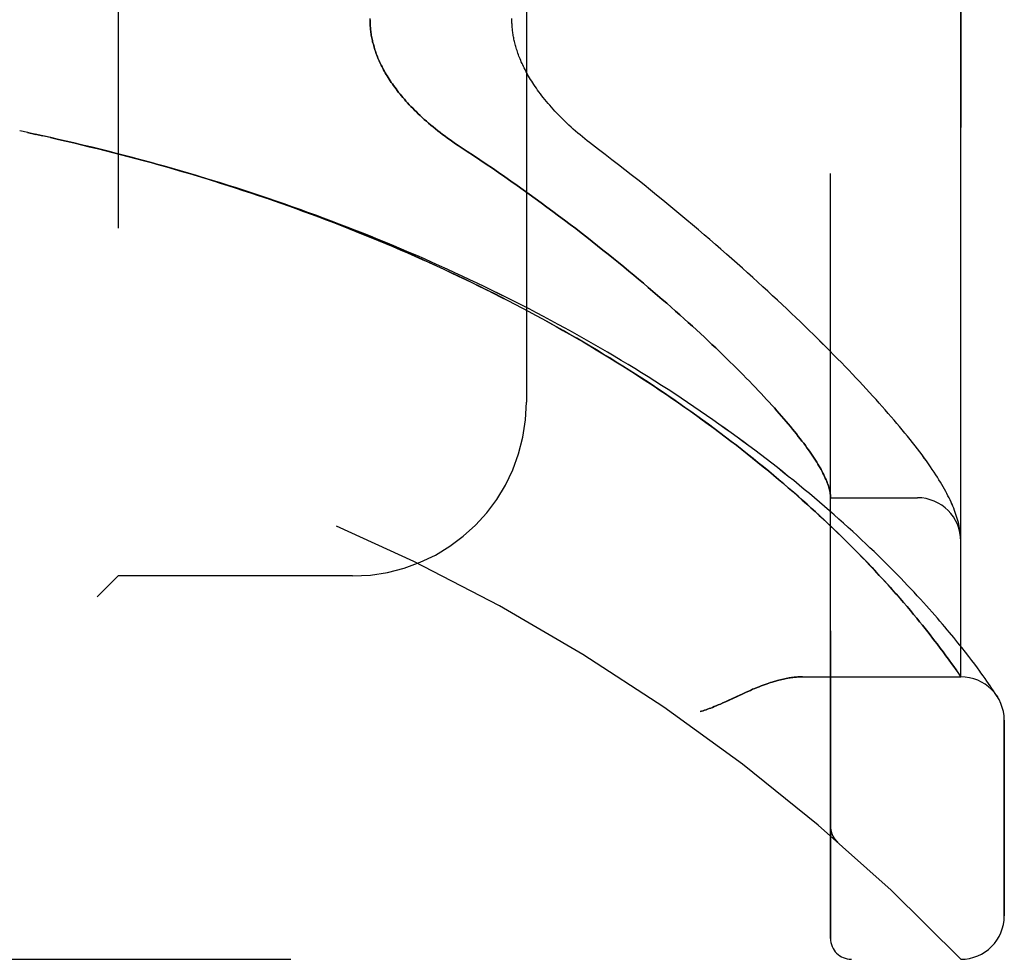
# Model space of a CAD drawing. Header units: inches. Extents: x 0 to 200, y 0 to 129.
# Tile 242 of 256: x 108.09 to 109.51, y 37.71 to 39.06. Entities that reach past the tile are written whole.
import ezdxf

# ---------------------------------------------------------------- set-up
doc = ezdxf.new("R2010")
doc.units = ezdxf.units.IN
doc.header["$LTSCALE"] = 11
doc.header["$MEASUREMENT"] = 0
doc.linetypes.add('HIDDEN', pattern=[0.2, 0.1, -0.1])
doc.layers.add('LEFTHAND_DOOR_ASSEMBLY', color=7, linetype='CONTINUOUS')
doc.layers.add('RIGHTHAND_DOOR_ASSEMBLY', color=7, linetype='CONTINUOUS')

msp = doc.modelspace()

# ---------------------------------------------------------------- linework, layer by layer
at = {"layer": 'LEFTHAND_DOOR_ASSEMBLY', "color": 8, "linetype": 'HIDDEN'}
for p, q in [((109.2554, 37.7396), (109.2554, 40.3821)), ((109.4429, 38.1158), (109.4429, 40.0058)), ((108.2304, 39.8608), (108.2304, 38.2608)), ((108.8179, 39.6108), (108.8179, 38.5108)), ((108.1004, 38.8984), (108.0889, 38.9008)), ((108.112, 38.8959), (108.1001, 38.8984)), ((109.2554, 38.3733), (109.3804, 38.3733)), ((109.4421, 38.3231), (109.442, 38.3242)), ((109.4422, 38.3224), (109.4421, 38.3231)), ((109.4423, 38.3217), (109.4422, 38.3224)), ((109.4425, 38.3197), (109.4424, 38.3204)), ((109.4426, 38.319), (109.4425, 38.3197)), ((109.4426, 38.3183), (109.4426, 38.319)), ((109.4427, 38.3177), (109.4426, 38.3183)), ((109.4427, 38.317), (109.4427, 38.3177)), ((109.3043, 38.2843), (109.2965, 38.2923)), ((109.3117, 38.2765), (109.3043, 38.2843)), ((109.3188, 38.269), (109.3117, 38.2765)), ((108.2304, 38.2608), (108.2004, 38.2308)), ((108.5679, 38.2608), (108.2304, 38.2608)), ((109.3256, 38.2617), (109.3188, 38.269)), ((109.3321, 38.2547), (109.3256, 38.2617)), ((109.3383, 38.2479), (109.3321, 38.2547)), ((109.3442, 38.2412), (109.3383, 38.2479)), ((109.3499, 38.2348), (109.3442, 38.2412)), ((109.3554, 38.2286), (109.3499, 38.2348)), ((109.3606, 38.2226), (109.3554, 38.2286)), ((109.3656, 38.2167), (109.3606, 38.2226)), ((109.3704, 38.2111), (109.3656, 38.2167)), ((109.375, 38.2056), (109.3704, 38.2111)), ((109.3794, 38.2002), (109.375, 38.2056)), ((109.3836, 38.1951), (109.3794, 38.2002)), ((109.3877, 38.1901), (109.3836, 38.1951)), ((109.3916, 38.1852), (109.3877, 38.1901)), ((109.3953, 38.1805), (109.3916, 38.1852)), ((109.3989, 38.176), (109.3953, 38.1805)), ((109.4023, 38.1715), (109.3989, 38.176)), ((109.4329, 38.1721), (109.4266, 38.1797)), ((109.4057, 38.1673), (109.4023, 38.1715)), ((109.4088, 38.1631), (109.4057, 38.1673)), ((109.4133, 38.1572), (109.4088, 38.1631)), ((109.4388, 38.1648), (109.4329, 38.1721)), ((109.4443, 38.1579), (109.4388, 38.1648)), ((109.4175, 38.1515), (109.4133, 38.1572)), ((109.4215, 38.1462), (109.4175, 38.1515)), ((109.4494, 38.1514), (109.4443, 38.1579)), ((109.4542, 38.1452), (109.4494, 38.1514)), ((109.4296, 38.135), (109.4263, 38.1396)), ((109.4326, 38.1307), (109.4296, 38.135)), ((109.4587, 38.1394), (109.4542, 38.1452)), ((109.4628, 38.1339), (109.4587, 38.1394)), ((109.4667, 38.1287), (109.4628, 38.1339)), ((109.4361, 38.1258), (109.4326, 38.1307)), ((109.4389, 38.1218), (109.4361, 38.1258)), ((109.4423, 38.1168), (109.4389, 38.1218)), ((109.475, 38.1172), (109.4719, 38.1216)), ((109.2149, 38.1158), (109.4429, 38.1158)), ((109.4778, 38.1132), (109.475, 38.1172)), ((109.4804, 38.1095), (109.4778, 38.1132)), ((109.4828, 38.1061), (109.4804, 38.1095)), ((109.4849, 38.103), (109.4828, 38.1061)), ((109.4877, 38.099), (109.4849, 38.103)), ((109.49, 38.0955), (109.4877, 38.099)), ((109.4924, 38.0919), (109.49, 38.0955)), ((109.4944, 38.0889), (109.4924, 38.0919)), ((109.5054, 37.7721), (109.5054, 38.0533)), ((109.2554, 37.9009), (109.2554, 37.8963)), ((109.2655, 37.8784), (109.2657, 37.8782)), ((107.3792, 37.7096), (109.4429, 37.7096))]:
    msp.add_line(p, q, dxfattribs=at)
for points in [[(108.5929, 39.0608), (108.593, 39.059), (108.593, 39.0571), (108.5931, 39.0553), (108.5931, 39.0535), (108.5933, 39.0516), (108.5934, 39.0498), (108.5936, 39.048), (108.5938, 39.0461), (108.594, 39.0443), (108.5942, 39.0424), (108.5945, 39.0406), (108.5948, 39.0387), (108.5951, 39.0368), (108.5955, 39.0349), (108.5958, 39.033), (108.5963, 39.0311), (108.5967, 39.0292), (108.5972, 39.0273), (108.5977, 39.0254), (108.5982, 39.0235), (108.5987, 39.0215), (108.5993, 39.0196), (108.6, 39.0176), (108.6006, 39.0157), (108.6013, 39.0137), (108.602, 39.0117), (108.6028, 39.0097), (108.6036, 39.0076), (108.6044, 39.0056), (108.6053, 39.0036), (108.6062, 39.0015), (108.6071, 38.9994), (108.6081, 38.9973), (108.6091, 38.9952), (108.6102, 38.9931), (108.6113, 38.9909), (108.6125, 38.9887), (108.6137, 38.9865), (108.6149, 38.9843), (108.6162, 38.9821), (108.6176, 38.9799), (108.619, 38.9776), (108.6204, 38.9753), (108.6219, 38.973), (108.6235, 38.9707), (108.6251, 38.9684), (108.6268, 38.966), (108.6285, 38.9636), (108.6303, 38.9612), (108.6322, 38.9588), (108.6341, 38.9563), (108.6361, 38.9538), (108.6381, 38.9514), (108.6402, 38.9488), (108.6424, 38.9463), (108.6446, 38.9438), (108.6469, 38.9412), (108.6493, 38.9386), (108.6518, 38.936), (108.6543, 38.9334), (108.6569, 38.9308), (108.6596, 38.9281), (108.6623, 38.9255), (108.6651, 38.9228), (108.668, 38.9201), (108.671, 38.9174), (108.674, 38.9147), (108.6771, 38.912), (108.6803, 38.9093), (108.6836, 38.9066), (108.6869, 38.9039), (108.6903, 38.9012), (108.6938, 38.8985), (108.6973, 38.8958), (108.7009, 38.8931), (108.7045, 38.8904), (108.7082, 38.8878), (108.712, 38.8851), (108.7158, 38.8825), (108.7197, 38.8799), (108.7328, 38.8714)], [(108.9217, 38.8741), (108.9088, 38.884), (108.9053, 38.8867), (108.9019, 38.8894), (108.8985, 38.8922), (108.8951, 38.895), (108.8918, 38.8978), (108.8885, 38.9006), (108.8853, 38.9034), (108.8821, 38.9063), (108.879, 38.9091), (108.876, 38.912), (108.873, 38.9149), (108.8701, 38.9177), (108.8672, 38.9206), (108.8644, 38.9235), (108.8617, 38.9263), (108.859, 38.9292), (108.8564, 38.932), (108.8539, 38.9349), (108.8514, 38.9377), (108.849, 38.9405), (108.8467, 38.9433), (108.8444, 38.9461), (108.8422, 38.9488), (108.8401, 38.9515), (108.838, 38.9542), (108.836, 38.9569), (108.8341, 38.9596), (108.8323, 38.9622), (108.8305, 38.9648), (108.8287, 38.9674), (108.8271, 38.9699), (108.8255, 38.9724), (108.8239, 38.9749), (108.8225, 38.9773), (108.821, 38.9798), (108.8197, 38.9821), (108.8184, 38.9845), (108.8171, 38.9868), (108.8159, 38.9891), (108.8148, 38.9914), (108.8137, 38.9936), (108.8126, 38.9958), (108.8116, 38.998), (108.8106, 39.0002), (108.8097, 39.0023), (108.8088, 39.0044), (108.808, 39.0065), (108.8072, 39.0085), (108.8064, 39.0105), (108.8057, 39.0125), (108.805, 39.0145), (108.8044, 39.0164), (108.8038, 39.0183), (108.8032, 39.0202), (108.8026, 39.0221), (108.8021, 39.0239), (108.8016, 39.0257), (108.8012, 39.0275), (108.8007, 39.0293), (108.8003, 39.0311), (108.8, 39.0328), (108.7996, 39.0346), (108.7993, 39.0363), (108.799, 39.038), (108.7987, 39.0397), (108.7985, 39.0414), (108.7982, 39.043), (108.798, 39.0447), (108.7978, 39.0463), (108.7977, 39.0479), (108.7975, 39.0496), (108.7974, 39.0512), (108.7973, 39.0528), (108.7972, 39.0544), (108.7971, 39.056), (108.7971, 39.0576), (108.797, 39.0592), (108.797, 39.0608), (108.797, 39.0624)], [(109.2965, 38.2923), (109.2924, 38.2964), (109.2882, 38.3007), (109.2839, 38.305), (109.2795, 38.3094), (109.275, 38.3138), (109.2703, 38.3184), (109.2655, 38.323), (109.2606, 38.3277), (109.2556, 38.3326), (109.2503, 38.3375), (109.245, 38.3426), (109.2394, 38.3477), (109.2336, 38.353), (109.2277, 38.3584), (109.2216, 38.364), (109.2152, 38.3696), (109.2087, 38.3754), (109.202, 38.3813), (109.1952, 38.3872), (109.1882, 38.3932), (109.1811, 38.3993), (109.1738, 38.4054), (109.1665, 38.4115), (109.159, 38.4176), (109.1515, 38.4237), (109.1439, 38.4299), (109.1362, 38.436), (109.1284, 38.4421), (109.1205, 38.4483), (109.1126, 38.4544), (109.1045, 38.4606), (109.0964, 38.4667), (109.0882, 38.4728), (109.0799, 38.4789), (109.0715, 38.4851), (109.0631, 38.4911), (109.0546, 38.4972), (109.046, 38.5033), (109.0373, 38.5093), (109.0286, 38.5154), (109.0198, 38.5214), (109.0109, 38.5274), (109.002, 38.5333), (108.993, 38.5393), (108.984, 38.5452), (108.9749, 38.5511), (108.9657, 38.5569), (108.9564, 38.5627), (108.9472, 38.5685), (108.9378, 38.5743), (108.9284, 38.58), (108.9189, 38.5858), (108.9094, 38.5914), (108.8999, 38.5971), (108.8903, 38.6027), (108.8806, 38.6082), (108.8709, 38.6138), (108.8611, 38.6193), (108.8513, 38.6247), (108.8415, 38.6301), (108.8316, 38.6355), (108.8217, 38.6408), (108.8117, 38.6461), (108.8017, 38.6514), (108.7916, 38.6566), (108.7815, 38.6618), (108.7714, 38.6669), (108.7612, 38.672), (108.751, 38.6771), (108.7408, 38.6821), (108.7305, 38.6871), (108.7202, 38.692), (108.7099, 38.6969), (108.6995, 38.7017), (108.6891, 38.7065), (108.6787, 38.7112), (108.6682, 38.7159), (108.6577, 38.7206), (108.6472, 38.7252), (108.6367, 38.7298), (108.6261, 38.7343), (108.6155, 38.7388), (108.6049, 38.7432), (108.5943, 38.7476), (108.5836, 38.752), (108.5729, 38.7563), (108.5622, 38.7605), (108.5515, 38.7647), (108.5407, 38.7689), (108.5299, 38.773), (108.5192, 38.7771), (108.5083, 38.7811), (108.4975, 38.7851), (108.4867, 38.789), (108.4758, 38.7929), (108.4649, 38.7968), (108.454, 38.8006), (108.4431, 38.8043), (108.4322, 38.808), (108.4212, 38.8117), (108.4103, 38.8153), (108.3993, 38.8189), (108.3883, 38.8224), (108.3774, 38.8259), (108.3664, 38.8293), (108.3553, 38.8327), (108.3443, 38.8361), (108.3333, 38.8394), (108.3222, 38.8426), (108.3112, 38.8458), (108.3001, 38.849), (108.2891, 38.8521), (108.278, 38.8552), (108.2669, 38.8582), (108.2558, 38.8612), (108.2447, 38.8642), (108.2336, 38.8671), (108.2225, 38.8699), (108.2114, 38.8727), (108.2003, 38.8755), (108.1891, 38.8782), (108.178, 38.8809), (108.1669, 38.8835), (108.1557, 38.8861), (108.1446, 38.8887), (108.1335, 38.8912), (108.1223, 38.8936), (108.1112, 38.8961)], [(109.4266, 38.1797), (109.4233, 38.1836), (109.42, 38.1876), (109.4165, 38.1917), (109.4129, 38.1959), (109.4092, 38.2002), (109.4054, 38.2046), (109.4015, 38.209), (109.3975, 38.2135), (109.3933, 38.2181), (109.3891, 38.2228), (109.3848, 38.2275), (109.3803, 38.2324), (109.3758, 38.2373), (109.3711, 38.2423), (109.3663, 38.2473), (109.3614, 38.2525), (109.3564, 38.2577), (109.3513, 38.2629), (109.346, 38.2682), (109.3407, 38.2736), (109.3352, 38.2791), (109.3296, 38.2846), (109.3239, 38.2902), (109.3181, 38.2958), (109.3122, 38.3015), (109.3061, 38.3072), (109.3, 38.313), (109.2937, 38.3189), (109.2873, 38.3247), (109.2808, 38.3306), (109.2742, 38.3366), (109.2675, 38.3426), (109.2607, 38.3486), (109.2538, 38.3547), (109.2468, 38.3608), (109.2397, 38.3669), (109.2324, 38.3731), (109.2251, 38.3792), (109.2176, 38.3854), (109.2101, 38.3916), (109.2025, 38.3979), (109.1947, 38.4041), (109.1869, 38.4104), (109.179, 38.4166), (109.171, 38.4229), (109.1629, 38.4292), (109.1547, 38.4354), (109.1464, 38.4417), (109.138, 38.448), (109.1295, 38.4543), (109.121, 38.4605), (109.1124, 38.4668), (109.1036, 38.4731), (109.0948, 38.4793), (109.086, 38.4856), (109.077, 38.4918), (109.068, 38.498), (109.0589, 38.5042), (109.0497, 38.5104), (109.0405, 38.5165), (109.0312, 38.5227), (109.0218, 38.5288), (109.0123, 38.5349), (109.0028, 38.5409), (108.9932, 38.547), (108.9836, 38.553), (108.9739, 38.559), (108.9641, 38.5649), (108.9543, 38.5709), (108.9444, 38.5768), (108.9345, 38.5826), (108.9245, 38.5885), (108.9144, 38.5942), (108.9043, 38.6), (108.8942, 38.6057), (108.884, 38.6114), (108.8737, 38.6171), (108.8634, 38.6227), (108.8531, 38.6283), (108.8427, 38.6338), (108.8322, 38.6393), (108.8218, 38.6448), (108.8112, 38.6502), (108.8007, 38.6556), (108.7901, 38.6609), (108.7794, 38.6662), (108.7688, 38.6714), (108.7581, 38.6766), (108.7473, 38.6818), (108.7365, 38.6869), (108.7257, 38.692), (108.7149, 38.697), (108.704, 38.702), (108.6931, 38.7069), (108.6821, 38.7118), (108.6711, 38.7167), (108.6601, 38.7215), (108.6491, 38.7262), (108.6381, 38.7309), (108.627, 38.7356), (108.6159, 38.7402), (108.6047, 38.7448), (108.5936, 38.7493), (108.5824, 38.7537), (108.5712, 38.7582), (108.56, 38.7625), (108.5487, 38.7669), (108.5375, 38.7712), (108.5262, 38.7754), (108.5149, 38.7796), (108.5036, 38.7837), (108.4922, 38.7878), (108.4809, 38.7918), (108.4695, 38.7958), (108.4581, 38.7998), (108.4467, 38.8037), (108.4353, 38.8075), (108.4239, 38.8113), (108.4124, 38.8151), (108.401, 38.8188), (108.3895, 38.8224), (108.378, 38.826), (108.3665, 38.8296), (108.355, 38.8331), (108.3435, 38.8366), (108.332, 38.84), (108.3204, 38.8434), (108.3089, 38.8467), (108.2974, 38.85), (108.2858, 38.8532), (108.2743, 38.8564), (108.2627, 38.8595), (108.2511, 38.8626), (108.2395, 38.8656), (108.228, 38.8686), (108.2164, 38.8715), (108.2048, 38.8744), (108.1932, 38.8773), (108.1816, 38.8801), (108.17, 38.8828), (108.1584, 38.8855), (108.1468, 38.8882), (108.1352, 38.8908), (108.1236, 38.8934), (108.112, 38.8959)], [(108.7328, 38.8714), (108.7419, 38.8654), (108.751, 38.8593), (108.76, 38.8532), (108.769, 38.8471), (108.7779, 38.841), (108.7868, 38.8348), (108.7957, 38.8287), (108.8045, 38.8225), (108.8132, 38.8163), (108.8219, 38.8101), (108.8305, 38.8038), (108.839, 38.7976), (108.8475, 38.7914), (108.8559, 38.7851), (108.8642, 38.7789), (108.8725, 38.7727), (108.8807, 38.7665), (108.8888, 38.7603), (108.8968, 38.7541), (108.9047, 38.7479), (108.9126, 38.7418), (108.9203, 38.7357), (108.928, 38.7295), (108.9356, 38.7235), (108.9431, 38.7174), (108.9505, 38.7114), (108.9579, 38.7054), (108.9651, 38.6994), (108.9723, 38.6935), (108.9793, 38.6876), (108.9863, 38.6817), (108.9932, 38.6759), (108.9999, 38.6701), (109.0066, 38.6643), (109.0132, 38.6586), (109.0197, 38.653), (109.0261, 38.6474), (109.0324, 38.6418), (109.0386, 38.6363), (109.0447, 38.6308), (109.0507, 38.6254), (109.0567, 38.62), (109.0625, 38.6146), (109.0682, 38.6094), (109.0739, 38.6041), (109.0794, 38.5989), (109.0849, 38.5938), (109.0902, 38.5887), (109.0955, 38.5837), (109.1007, 38.5787), (109.1057, 38.5738), (109.1107, 38.5689), (109.1156, 38.5641), (109.1204, 38.5594), (109.1251, 38.5547), (109.1298, 38.55), (109.1343, 38.5454), (109.1387, 38.5409), (109.1431, 38.5364), (109.1473, 38.532), (109.1515, 38.5276), (109.1556, 38.5233), (109.1596, 38.519), (109.1635, 38.5148), (109.1673, 38.5106), (109.171, 38.5065), (109.1746, 38.5025), (109.1782, 38.4985), (109.1817, 38.4946), (109.185, 38.4907), (109.1883, 38.4869), (109.1916, 38.4831), (109.1947, 38.4794), (109.1977, 38.4757), (109.2007, 38.4721), (109.2036, 38.4686), (109.2064, 38.4651), (109.2091, 38.4616), (109.2117, 38.4582), (109.2143, 38.4549), (109.2168, 38.4516), (109.2192, 38.4484), (109.2215, 38.4452), (109.2237, 38.4421), (109.2259, 38.4391), (109.2279, 38.436), (109.2299, 38.4331), (109.2319, 38.4302), (109.2337, 38.4273), (109.2355, 38.4245), (109.2372, 38.4218), (109.2388, 38.4191), (109.2403, 38.4164), (109.2418, 38.4138), (109.2432, 38.4113), (109.2445, 38.4088), (109.2457, 38.4063), (109.2469, 38.4039), (109.2479, 38.4016), (109.249, 38.3993), (109.2499, 38.3971), (109.2508, 38.3949), (109.2515, 38.3927), (109.2523, 38.3906), (109.2529, 38.3886), (109.2535, 38.3866), (109.254, 38.3847), (109.2544, 38.3828), (109.2547, 38.3809), (109.255, 38.3791), (109.2552, 38.3774)], [(109.442, 38.3242), (109.4416, 38.3268), (109.4411, 38.3295), (109.4406, 38.3323), (109.44, 38.3351), (109.4393, 38.3379), (109.4386, 38.3407), (109.4377, 38.3436), (109.4368, 38.3465), (109.4359, 38.3494), (109.4349, 38.3523), (109.4338, 38.3552), (109.4326, 38.3582), (109.4314, 38.3611), (109.4302, 38.3641), (109.4288, 38.3671), (109.4274, 38.3701), (109.4259, 38.3732), (109.4244, 38.3762), (109.4228, 38.3794), (109.4211, 38.3825), (109.4193, 38.3857), (109.4174, 38.389), (109.4155, 38.3923), (109.4135, 38.3957), (109.4114, 38.3992), (109.4091, 38.4028), (109.4068, 38.4064), (109.4044, 38.4101), (109.4018, 38.414), (109.3991, 38.4179), (109.3963, 38.422), (109.3933, 38.4262), (109.3902, 38.4304), (109.3871, 38.4348), (109.3838, 38.4392), (109.3804, 38.4436), (109.377, 38.4481), (109.3734, 38.4526), (109.3699, 38.4571), (109.3662, 38.4617), (109.3625, 38.4663), (109.3587, 38.4709), (109.3548, 38.4756), (109.3509, 38.4803), (109.3468, 38.485), (109.3427, 38.4898), (109.3385, 38.4947), (109.3342, 38.4996), (109.3299, 38.5045), (109.3255, 38.5095), (109.3209, 38.5145), (109.3163, 38.5196), (109.3116, 38.5247), (109.3069, 38.5299), (109.302, 38.5351), (109.2971, 38.5404), (109.292, 38.5458), (109.2869, 38.5512), (109.2817, 38.5566), (109.2764, 38.5621), (109.271, 38.5676), (109.2655, 38.5733), (109.2599, 38.5789), (109.2543, 38.5846), (109.2485, 38.5904), (109.2427, 38.5962), (109.2367, 38.6021), (109.2307, 38.608), (109.2245, 38.614), (109.2183, 38.6201), (109.212, 38.6262), (109.2056, 38.6323), (109.1991, 38.6385), (109.1925, 38.6448), (109.1858, 38.6511), (109.179, 38.6574), (109.1721, 38.6638), (109.1651, 38.6703), (109.158, 38.6768), (109.1508, 38.6834), (109.1435, 38.69), (109.1361, 38.6966), (109.1286, 38.7033), (109.1211, 38.7101), (109.1134, 38.7169), (109.1056, 38.7237), (109.0977, 38.7306), (109.0898, 38.7375), (109.0817, 38.7445), (109.0736, 38.7515), (109.0654, 38.7585), (109.057, 38.7656), (109.0486, 38.7727), (109.0401, 38.7798), (109.0315, 38.787), (109.0228, 38.7941), (109.014, 38.8013), (109.0051, 38.8086), (108.9962, 38.8158), (108.9871, 38.8231), (108.978, 38.8304), (108.9688, 38.8376), (108.9596, 38.8449), (108.9502, 38.8522), (108.9408, 38.8595), (108.9313, 38.8668), (108.9217, 38.8741)], [(109.2552, 38.3774), (109.2553, 38.3769), (109.2553, 38.3764), (109.2554, 38.376), (109.2554, 38.3756), (109.2554, 38.3752), (109.2554, 38.3749), (109.2554, 38.3746), (109.2554, 38.3743)], [(109.4424, 38.3204), (109.4424, 38.3207), (109.4424, 38.321), (109.4423, 38.3217)], [(109.4429, 38.3119), (109.4429, 38.3122), (109.4429, 38.3126), (109.4429, 38.313), (109.4429, 38.3133), (109.4429, 38.3137), (109.4429, 38.3141), (109.4429, 38.3145), (109.4429, 38.3148), (109.4428, 38.3152), (109.4428, 38.3155), (109.4428, 38.3159), (109.4428, 38.3163), (109.4427, 38.317)], [(109.4263, 38.1396), (109.4251, 38.1412), (109.4215, 38.1462)], [(109.4719, 38.1216), (109.4702, 38.1239), (109.4667, 38.1287)], [(109.2149, 38.1158), (109.2133, 38.1158), (109.2117, 38.1158), (109.2101, 38.1157), (109.2084, 38.1156), (109.2067, 38.1155), (109.205, 38.1153), (109.2032, 38.1152), (109.2014, 38.1149), (109.1995, 38.1147), (109.1976, 38.1144), (109.1957, 38.1141), (109.1938, 38.1138), (109.1918, 38.1134), (109.1897, 38.113), (109.1877, 38.1126), (109.1855, 38.1121), (109.1834, 38.1116), (109.1811, 38.111), (109.1789, 38.1104), (109.1765, 38.1097), (109.1742, 38.1091), (109.1717, 38.1083), (109.1692, 38.1075), (109.1667, 38.1067), (109.1641, 38.1058), (109.1614, 38.1048), (109.1586, 38.1038), (109.1557, 38.1027), (109.1528, 38.1016), (109.1498, 38.1004), (109.1467, 38.0991), (109.1434, 38.0978), (109.1401, 38.0963), (109.1366, 38.0948), (109.1329, 38.0932), (109.1291, 38.0915), (109.1251, 38.0896), (109.1081, 38.0817)], [(109.4429, 38.1158), (109.4429, 38.1158), (109.4423, 38.1168)], [(109.1081, 38.0817), (109.1042, 38.0799), (109.1006, 38.0783), (109.0972, 38.0767), (109.094, 38.0753), (109.091, 38.0741), (109.0882, 38.0729), (109.0856, 38.0718), (109.0831, 38.0709), (109.0807, 38.07), (109.0785, 38.0692), (109.0763, 38.0684), (109.0741, 38.0677), (109.072, 38.067), (109.07, 38.0664), (109.0679, 38.0658)], [(109.4954, 38.0873), (109.4954, 38.0873), (109.4944, 38.0889)], [(109.2554, 37.9006), (109.2554, 37.9002), (109.2554, 37.8996), (109.2555, 37.899), (109.2555, 37.8984), (109.2556, 37.8978), (109.2556, 37.8972), (109.2557, 37.8966), (109.2558, 37.8959), (109.2559, 37.8953), (109.2561, 37.8947), (109.2562, 37.8941), (109.2563, 37.8935), (109.2565, 37.8929), (109.2566, 37.8924), (109.2568, 37.8918), (109.257, 37.8912), (109.2572, 37.8906), (109.2574, 37.8901)], [(109.2574, 37.8901), (109.2577, 37.8895), (109.2579, 37.8889), (109.2582, 37.8883), (109.2584, 37.8878), (109.2587, 37.8872), (109.259, 37.8867), (109.2593, 37.8861), (109.2596, 37.8856), (109.2599, 37.8851), (109.2602, 37.8846), (109.2606, 37.884), (109.2609, 37.8835), (109.2613, 37.8831), (109.2616, 37.8826)], [(109.2657, 37.8782), (109.2655, 37.8784), (109.2653, 37.8786), (109.265, 37.8788), (109.2648, 37.8791), (109.2646, 37.8793), (109.2644, 37.8795), (109.2642, 37.8797), (109.2639, 37.8799), (109.2637, 37.8801), (109.2635, 37.8803), (109.2633, 37.8806), (109.2631, 37.8808), (109.2629, 37.881), (109.2627, 37.8812), (109.2626, 37.8814), (109.2624, 37.8817), (109.2622, 37.8819), (109.262, 37.8821), (109.2618, 37.8823), (109.2616, 37.8826)]]:
    msp.add_lwpolyline(points, dxfattribs=at)
for centre, radius, start, end in [((107.4429, 35.7857), 2.7751, 43.8884, 90), ((108.5679, 38.5108), 0.25, 270, 360), ((109.3804, 38.3108), 0.0625, 0, 90), ((109.4429, 38.0533), 0.0625, 0, 90), ((109.4429, 37.7721), 0.0625, 270, 360), ((109.2854, 37.7396), 0.03, 180, 270)]:
    msp.add_arc(centre, radius, start, end, dxfattribs=at)
at = {"layer": 'RIGHTHAND_DOOR_ASSEMBLY', "color": 8, "linetype": 'HIDDEN'}
for p, q in [((109.2554, 40.3821), (109.2554, 37.7396)), ((109.4429, 40.0058), (109.4429, 38.1158)), ((108.2304, 39.8608), (108.2304, 38.2608)), ((108.8179, 39.6108), (108.8179, 38.5108)), ((108.1004, 38.8984), (108.0889, 38.9008)), ((108.1001, 38.8984), (108.112, 38.8959)), ((108.1112, 38.8961), (108.1223, 38.8936)), ((108.1236, 38.8934), (108.112, 38.8959)), ((109.2554, 38.3733), (109.3804, 38.3733)), ((109.4421, 38.3231), (109.442, 38.3242)), ((109.4422, 38.3224), (109.4421, 38.3231)), ((109.4423, 38.3217), (109.4422, 38.3224)), ((109.4425, 38.3197), (109.4424, 38.3204)), ((109.4426, 38.319), (109.4425, 38.3197)), ((109.4426, 38.3183), (109.4426, 38.319)), ((109.4427, 38.3177), (109.4426, 38.3183)), ((109.4427, 38.317), (109.4427, 38.3177)), ((109.3002, 38.2885), (109.3079, 38.2806)), ((109.3079, 38.2806), (109.3151, 38.2729)), ((108.2004, 38.2308), (108.2304, 38.2608)), ((108.5679, 38.2608), (108.2304, 38.2608)), ((109.3151, 38.2729), (109.3221, 38.2655)), ((109.3221, 38.2655), (109.3288, 38.2583)), ((109.3288, 38.2583), (109.3351, 38.2514)), ((109.3441, 38.2414), (109.3498, 38.2349)), ((109.3498, 38.2349), (109.3553, 38.2287)), ((109.3553, 38.2287), (109.3605, 38.2227)), ((109.3605, 38.2227), (109.3655, 38.2168)), ((109.3655, 38.2168), (109.3703, 38.2111)), ((109.3703, 38.2111), (109.3749, 38.2056)), ((109.3749, 38.2056), (109.3794, 38.2003)), ((109.3794, 38.2003), (109.3836, 38.1951)), ((109.3836, 38.1951), (109.3877, 38.1901)), ((109.3877, 38.1901), (109.3916, 38.1852)), ((109.3916, 38.1852), (109.3953, 38.1805)), ((109.3953, 38.1805), (109.3989, 38.176)), ((109.3989, 38.176), (109.4023, 38.1716)), ((109.4329, 38.1721), (109.4266, 38.1797)), ((109.4023, 38.1716), (109.4057, 38.1673)), ((109.4057, 38.1673), (109.4088, 38.1631)), ((109.4088, 38.1631), (109.4133, 38.1572)), ((109.4388, 38.1648), (109.4329, 38.1721)), ((109.4443, 38.1579), (109.4388, 38.1648)), ((109.4133, 38.1572), (109.4176, 38.1515)), ((109.4176, 38.1515), (109.4215, 38.1462)), ((109.4495, 38.1514), (109.4443, 38.1579)), ((109.4542, 38.1452), (109.4495, 38.1514)), ((109.4263, 38.1396), (109.4296, 38.135)), ((109.4296, 38.135), (109.4326, 38.1307)), ((109.4587, 38.1393), (109.4542, 38.1452)), ((109.4628, 38.1338), (109.4587, 38.1393)), ((109.4667, 38.1287), (109.4628, 38.1338)), ((109.4326, 38.1307), (109.4361, 38.1257)), ((109.475, 38.1172), (109.4719, 38.1215)), ((109.2149, 38.1158), (109.4429, 38.1158)), ((109.4778, 38.1132), (109.475, 38.1172)), ((109.4804, 38.1095), (109.4778, 38.1132)), ((109.4828, 38.1061), (109.4804, 38.1095)), ((109.4849, 38.103), (109.4828, 38.1061)), ((109.4877, 38.099), (109.4849, 38.103)), ((109.49, 38.0955), (109.4877, 38.099)), ((109.4924, 38.0919), (109.49, 38.0955)), ((109.4944, 38.0889), (109.4924, 38.0919)), ((109.4944, 38.0889), (109.4957, 38.0868)), ((109.4957, 38.0868), (109.4954, 38.0873)), ((109.5054, 38.0533), (109.5054, 37.7721)), ((109.2554, 37.9009), (109.2554, 37.8963)), ((109.2655, 37.8784), (109.2657, 37.8782)), ((107.3792, 37.7096), (109.4429, 37.7096))]:
    msp.add_line(p, q, dxfattribs=at)
for points in [[(108.7328, 38.8714), (108.7197, 38.8799), (108.7158, 38.8825), (108.712, 38.8851), (108.7082, 38.8878), (108.7045, 38.8904), (108.7009, 38.8931), (108.6973, 38.8958), (108.6938, 38.8985), (108.6903, 38.9012), (108.6869, 38.9039), (108.6836, 38.9066), (108.6803, 38.9093), (108.6771, 38.912), (108.674, 38.9147), (108.671, 38.9174), (108.668, 38.9201), (108.6651, 38.9228), (108.6623, 38.9255), (108.6596, 38.9281), (108.6569, 38.9308), (108.6543, 38.9334), (108.6518, 38.936), (108.6493, 38.9386), (108.6469, 38.9412), (108.6446, 38.9438), (108.6424, 38.9463), (108.6402, 38.9488), (108.6381, 38.9514), (108.6361, 38.9538), (108.6341, 38.9563), (108.6322, 38.9588), (108.6303, 38.9612), (108.6285, 38.9636), (108.6268, 38.966), (108.6251, 38.9684), (108.6235, 38.9707), (108.6219, 38.973), (108.6204, 38.9753), (108.619, 38.9776), (108.6176, 38.9799), (108.6162, 38.9821), (108.6149, 38.9843), (108.6137, 38.9865), (108.6125, 38.9887), (108.6113, 38.9909), (108.6102, 38.9931), (108.6091, 38.9952), (108.6081, 38.9973), (108.6071, 38.9994), (108.6062, 39.0015), (108.6053, 39.0036), (108.6044, 39.0056), (108.6036, 39.0076), (108.6028, 39.0097), (108.602, 39.0117), (108.6013, 39.0137), (108.6006, 39.0157), (108.6, 39.0176), (108.5993, 39.0196), (108.5987, 39.0215), (108.5982, 39.0235), (108.5977, 39.0254), (108.5972, 39.0273), (108.5967, 39.0292), (108.5963, 39.0311), (108.5958, 39.033), (108.5955, 39.0349), (108.5951, 39.0368), (108.5948, 39.0387), (108.5945, 39.0406), (108.5942, 39.0424), (108.594, 39.0443), (108.5938, 39.0461), (108.5936, 39.048), (108.5934, 39.0498), (108.5933, 39.0516), (108.5931, 39.0535), (108.5931, 39.0553), (108.593, 39.0571), (108.593, 39.059), (108.5929, 39.0608), (108.593, 39.0626)], [(108.9217, 38.8741), (108.9088, 38.884), (108.9053, 38.8867), (108.9018, 38.8894), (108.8984, 38.8922), (108.8951, 38.895), (108.8918, 38.8978), (108.8885, 38.9006), (108.8853, 38.9034), (108.8821, 38.9063), (108.879, 38.9091), (108.876, 38.912), (108.873, 38.9149), (108.8701, 38.9177), (108.8672, 38.9206), (108.8644, 38.9235), (108.8617, 38.9263), (108.859, 38.9292), (108.8564, 38.932), (108.8539, 38.9349), (108.8514, 38.9377), (108.849, 38.9405), (108.8467, 38.9433), (108.8444, 38.9461), (108.8422, 38.9488), (108.8401, 38.9515), (108.838, 38.9542), (108.836, 38.9569), (108.8341, 38.9596), (108.8322, 38.9622), (108.8305, 38.9648), (108.8287, 38.9674), (108.8271, 38.9699), (108.8255, 38.9724), (108.8239, 38.9749), (108.8225, 38.9774), (108.821, 38.9798), (108.8197, 38.9821), (108.8184, 38.9845), (108.8171, 38.9868), (108.8159, 38.9891), (108.8148, 38.9914), (108.8137, 38.9936), (108.8126, 38.9958), (108.8116, 38.998), (108.8106, 39.0002), (108.8097, 39.0023), (108.8088, 39.0044), (108.808, 39.0065), (108.8072, 39.0085), (108.8064, 39.0105), (108.8057, 39.0125), (108.805, 39.0145), (108.8044, 39.0164), (108.8038, 39.0183), (108.8032, 39.0202), (108.8026, 39.0221), (108.8021, 39.0239), (108.8016, 39.0257), (108.8012, 39.0275), (108.8007, 39.0293), (108.8003, 39.0311), (108.8, 39.0328), (108.7996, 39.0346), (108.7993, 39.0363), (108.799, 39.038), (108.7987, 39.0397), (108.7985, 39.0414), (108.7982, 39.043), (108.798, 39.0447), (108.7978, 39.0463), (108.7977, 39.0479), (108.7975, 39.0496), (108.7974, 39.0512), (108.7973, 39.0528), (108.7972, 39.0544), (108.7971, 39.056), (108.7971, 39.0576), (108.797, 39.0592), (108.797, 39.0608)], [(109.4266, 38.1797), (109.4234, 38.1836), (109.42, 38.1876), (109.4165, 38.1917), (109.4129, 38.1959), (109.4092, 38.2002), (109.4054, 38.2045), (109.4015, 38.209), (109.3975, 38.2135), (109.3934, 38.2181), (109.3891, 38.2228), (109.3848, 38.2275), (109.3803, 38.2324), (109.3758, 38.2373), (109.3711, 38.2423), (109.3663, 38.2473), (109.3614, 38.2524), (109.3564, 38.2576), (109.3513, 38.2629), (109.346, 38.2682), (109.3407, 38.2736), (109.3352, 38.2791), (109.3296, 38.2846), (109.3239, 38.2902), (109.3181, 38.2958), (109.3122, 38.3015), (109.3061, 38.3072), (109.3, 38.313), (109.2937, 38.3188), (109.2873, 38.3247), (109.2809, 38.3306), (109.2743, 38.3366), (109.2676, 38.3426), (109.2608, 38.3486), (109.2538, 38.3547), (109.2468, 38.3608), (109.2397, 38.3669), (109.2324, 38.373), (109.2251, 38.3792), (109.2177, 38.3854), (109.2101, 38.3916), (109.2025, 38.3979), (109.1947, 38.4041), (109.1869, 38.4103), (109.179, 38.4166), (109.171, 38.4229), (109.1629, 38.4291), (109.1547, 38.4354), (109.1464, 38.4417), (109.138, 38.448), (109.1296, 38.4542), (109.121, 38.4605), (109.1124, 38.4668), (109.1037, 38.473), (109.0949, 38.4793), (109.086, 38.4855), (109.077, 38.4918), (109.068, 38.498), (109.0589, 38.5042), (109.0497, 38.5103), (109.0405, 38.5165), (109.0312, 38.5226), (109.0218, 38.5288), (109.0123, 38.5349), (109.0028, 38.5409), (108.9932, 38.547), (108.9836, 38.553), (108.9739, 38.559), (108.9641, 38.5649), (108.9543, 38.5708), (108.9444, 38.5767), (108.9345, 38.5826), (108.9245, 38.5884), (108.9144, 38.5942), (108.9043, 38.6), (108.8942, 38.6057), (108.884, 38.6114), (108.8737, 38.6171), (108.8634, 38.6227), (108.8531, 38.6283), (108.8427, 38.6338), (108.8323, 38.6393), (108.8218, 38.6448), (108.8113, 38.6502), (108.8007, 38.6555), (108.7901, 38.6609), (108.7795, 38.6662), (108.7688, 38.6714), (108.7581, 38.6766), (108.7473, 38.6818), (108.7365, 38.6869), (108.7257, 38.692), (108.7149, 38.697), (108.704, 38.702), (108.6931, 38.7069), (108.6821, 38.7118), (108.6712, 38.7167), (108.6602, 38.7215), (108.6491, 38.7262), (108.6381, 38.7309), (108.627, 38.7356), (108.6159, 38.7402), (108.6048, 38.7447), (108.5936, 38.7493), (108.5824, 38.7537), (108.5712, 38.7582), (108.56, 38.7625), (108.5487, 38.7669), (108.5375, 38.7711), (108.5262, 38.7754), (108.5149, 38.7796), (108.5036, 38.7837), (108.4922, 38.7878), (108.4809, 38.7918), (108.4695, 38.7958), (108.4581, 38.7998), (108.4467, 38.8037), (108.4353, 38.8075), (108.4239, 38.8113), (108.4124, 38.8151), (108.401, 38.8188), (108.3895, 38.8224), (108.378, 38.826), (108.3665, 38.8296), (108.355, 38.8331), (108.3435, 38.8366), (108.332, 38.84), (108.3205, 38.8434), (108.3089, 38.8467), (108.2974, 38.85), (108.2858, 38.8532), (108.2743, 38.8564), (108.2627, 38.8595), (108.2511, 38.8626), (108.2396, 38.8656), (108.228, 38.8686), (108.2164, 38.8715), (108.2048, 38.8744), (108.1932, 38.8773), (108.1816, 38.8801), (108.17, 38.8828), (108.1584, 38.8855), (108.1468, 38.8882), (108.1352, 38.8908), (108.1223, 38.8936)], [(108.1334, 38.8912), (108.1446, 38.8887), (108.1557, 38.8861), (108.1668, 38.8835), (108.178, 38.8809), (108.1891, 38.8782), (108.2002, 38.8755), (108.2113, 38.8727), (108.2224, 38.8699), (108.2335, 38.8671), (108.2446, 38.8642), (108.2557, 38.8612), (108.2668, 38.8583), (108.2779, 38.8552), (108.2889, 38.8521), (108.3, 38.849), (108.311, 38.8459), (108.3221, 38.8427), (108.3331, 38.8394), (108.3441, 38.8361), (108.3552, 38.8328), (108.3662, 38.8294), (108.3772, 38.8259), (108.3882, 38.8225), (108.3991, 38.8189), (108.4101, 38.8154), (108.421, 38.8118), (108.432, 38.8081), (108.4429, 38.8044), (108.4538, 38.8006), (108.4647, 38.7968), (108.4756, 38.793), (108.4864, 38.7891), (108.4973, 38.7852), (108.5081, 38.7812), (108.5189, 38.7772), (108.5297, 38.7731), (108.5404, 38.769), (108.5512, 38.7648), (108.5619, 38.7606), (108.5726, 38.7564), (108.5833, 38.7521), (108.594, 38.7477), (108.6046, 38.7434), (108.6152, 38.7389), (108.6258, 38.7345), (108.6364, 38.7299), (108.6469, 38.7254), (108.6574, 38.7208), (108.6679, 38.7161), (108.6783, 38.7114), (108.6888, 38.7067), (108.6992, 38.7019), (108.7095, 38.697), (108.7198, 38.6922), (108.7301, 38.6872), (108.7404, 38.6823), (108.7506, 38.6773), (108.7608, 38.6722), (108.771, 38.6671), (108.7811, 38.662), (108.7912, 38.6568), (108.8013, 38.6516), (108.8113, 38.6464), (108.8212, 38.6411), (108.8312, 38.6357), (108.8411, 38.6304), (108.8509, 38.625), (108.8607, 38.6195), (108.8704, 38.614), (108.8801, 38.6085), (108.8898, 38.6029), (108.8994, 38.5973), (108.909, 38.5917), (108.9185, 38.586), (108.9279, 38.5803), (108.9373, 38.5746), (108.9467, 38.5688), (108.956, 38.563), (108.9652, 38.5572), (108.9744, 38.5514), (108.9835, 38.5455), (108.9925, 38.5396), (109.0015, 38.5336), (109.0104, 38.5277), (109.0193, 38.5217), (109.0281, 38.5157), (109.0368, 38.5097), (109.0455, 38.5036), (109.0541, 38.4976), (109.0626, 38.4915), (109.071, 38.4854), (109.0794, 38.4793), (109.0877, 38.4732), (109.0959, 38.4671), (109.104, 38.461), (109.112, 38.4548), (109.12, 38.4487), (109.1279, 38.4425), (109.1357, 38.4364), (109.1434, 38.4303), (109.151, 38.4241), (109.1585, 38.418), (109.166, 38.4119), (109.1733, 38.4058), (109.1806, 38.3997), (109.1877, 38.3936), (109.1947, 38.3876), (109.2016, 38.3817), (109.2083, 38.3758), (109.2148, 38.37), (109.2212, 38.3643), (109.2273, 38.3588), (109.2333, 38.3534), (109.239, 38.348), (109.2446, 38.3429), (109.25, 38.3378), (109.2553, 38.3329), (109.2603, 38.328), (109.2653, 38.3233), (109.2701, 38.3186), (109.2747, 38.3141), (109.2793, 38.3096), (109.2837, 38.3052), (109.288, 38.3009), (109.2922, 38.2967), (109.2963, 38.2925), (109.3002, 38.2885)], [(109.2552, 38.3774), (109.255, 38.3791), (109.2547, 38.3809), (109.2544, 38.3828), (109.254, 38.3847), (109.2535, 38.3866), (109.2529, 38.3886), (109.2523, 38.3906), (109.2515, 38.3927), (109.2508, 38.3949), (109.2499, 38.3971), (109.249, 38.3993), (109.2479, 38.4016), (109.2469, 38.4039), (109.2457, 38.4063), (109.2445, 38.4088), (109.2432, 38.4113), (109.2418, 38.4138), (109.2403, 38.4164), (109.2388, 38.4191), (109.2372, 38.4218), (109.2355, 38.4245), (109.2337, 38.4273), (109.2319, 38.4302), (109.2299, 38.4331), (109.2279, 38.436), (109.2259, 38.4391), (109.2237, 38.4421), (109.2215, 38.4452), (109.2192, 38.4484), (109.2168, 38.4516), (109.2143, 38.4549), (109.2117, 38.4582), (109.2091, 38.4616), (109.2064, 38.4651), (109.2036, 38.4686), (109.2007, 38.4721), (109.1977, 38.4757), (109.1947, 38.4794), (109.1916, 38.4831), (109.1883, 38.4869), (109.185, 38.4907), (109.1817, 38.4946), (109.1782, 38.4985), (109.1746, 38.5025), (109.171, 38.5065), (109.1673, 38.5106), (109.1635, 38.5148), (109.1596, 38.519), (109.1556, 38.5233), (109.1515, 38.5276), (109.1473, 38.532), (109.1431, 38.5364), (109.1387, 38.5409), (109.1343, 38.5454), (109.1298, 38.55), (109.1251, 38.5547), (109.1204, 38.5594), (109.1156, 38.5641), (109.1107, 38.5689), (109.1057, 38.5738), (109.1007, 38.5787), (109.0955, 38.5837), (109.0902, 38.5887), (109.0849, 38.5938), (109.0794, 38.5989), (109.0739, 38.6041), (109.0682, 38.6094), (109.0625, 38.6146), (109.0567, 38.62), (109.0507, 38.6254), (109.0447, 38.6308), (109.0386, 38.6363), (109.0324, 38.6418), (109.0261, 38.6474), (109.0197, 38.653), (109.0132, 38.6586), (109.0066, 38.6643), (108.9999, 38.6701), (108.9932, 38.6759), (108.9863, 38.6817), (108.9793, 38.6876), (108.9723, 38.6935), (108.9651, 38.6994), (108.9579, 38.7054), (108.9505, 38.7114), (108.9431, 38.7174), (108.9356, 38.7235), (108.928, 38.7295), (108.9203, 38.7357), (108.9126, 38.7418), (108.9047, 38.7479), (108.8968, 38.7541), (108.8888, 38.7603), (108.8807, 38.7665), (108.8725, 38.7727), (108.8642, 38.7789), (108.8559, 38.7851), (108.8475, 38.7914), (108.839, 38.7976), (108.8305, 38.8038), (108.8219, 38.8101), (108.8132, 38.8163), (108.8045, 38.8225), (108.7957, 38.8287), (108.7868, 38.8348), (108.7779, 38.841), (108.769, 38.8471), (108.76, 38.8532), (108.751, 38.8593), (108.7419, 38.8654), (108.7328, 38.8714)], [(109.442, 38.3242), (109.4416, 38.3268), (109.4411, 38.3295), (109.4406, 38.3323), (109.44, 38.3351), (109.4393, 38.3379), (109.4386, 38.3407), (109.4377, 38.3436), (109.4368, 38.3465), (109.4359, 38.3494), (109.4349, 38.3523), (109.4338, 38.3552), (109.4326, 38.3582), (109.4314, 38.3611), (109.4301, 38.3641), (109.4288, 38.3671), (109.4274, 38.3701), (109.4259, 38.3732), (109.4244, 38.3762), (109.4228, 38.3794), (109.4211, 38.3825), (109.4193, 38.3858), (109.4174, 38.389), (109.4155, 38.3923), (109.4135, 38.3957), (109.4114, 38.3992), (109.4091, 38.4028), (109.4068, 38.4064), (109.4044, 38.4101), (109.4018, 38.414), (109.3991, 38.4179), (109.3963, 38.422), (109.3933, 38.4262), (109.3902, 38.4305), (109.3871, 38.4348), (109.3838, 38.4392), (109.3804, 38.4436), (109.377, 38.4481), (109.3734, 38.4526), (109.3699, 38.4572), (109.3662, 38.4617), (109.3625, 38.4663), (109.3587, 38.4709), (109.3548, 38.4756), (109.3509, 38.4803), (109.3468, 38.485), (109.3427, 38.4898), (109.3385, 38.4947), (109.3342, 38.4996), (109.3299, 38.5045), (109.3254, 38.5095), (109.3209, 38.5145), (109.3163, 38.5196), (109.3116, 38.5247), (109.3069, 38.5299), (109.302, 38.5351), (109.297, 38.5404), (109.292, 38.5458), (109.2869, 38.5512), (109.2817, 38.5566), (109.2764, 38.5621), (109.271, 38.5677), (109.2655, 38.5733), (109.2599, 38.5789), (109.2543, 38.5846), (109.2485, 38.5904), (109.2426, 38.5962), (109.2367, 38.6021), (109.2307, 38.608), (109.2245, 38.614), (109.2183, 38.6201), (109.212, 38.6262), (109.2056, 38.6323), (109.1991, 38.6385), (109.1925, 38.6448), (109.1858, 38.6511), (109.179, 38.6574), (109.1721, 38.6638), (109.1651, 38.6703), (109.158, 38.6768), (109.1508, 38.6834), (109.1435, 38.69), (109.1361, 38.6966), (109.1286, 38.7034), (109.121, 38.7101), (109.1134, 38.7169), (109.1056, 38.7237), (109.0977, 38.7306), (109.0898, 38.7375), (109.0817, 38.7445), (109.0736, 38.7515), (109.0653, 38.7585), (109.057, 38.7656), (109.0486, 38.7727), (109.0401, 38.7798), (109.0315, 38.787), (109.0228, 38.7941), (109.014, 38.8013), (109.0051, 38.8086), (108.9962, 38.8158), (108.9871, 38.8231), (108.978, 38.8304), (108.9688, 38.8376), (108.9595, 38.8449), (108.9502, 38.8522), (108.9408, 38.8595), (108.9313, 38.8668), (108.9217, 38.8741)], [(109.2554, 38.3743), (109.2554, 38.3746), (109.2554, 38.3749), (109.2554, 38.3752), (109.2554, 38.3756), (109.2554, 38.376), (109.2553, 38.3764), (109.2553, 38.3769), (109.2552, 38.3774)], [(109.4424, 38.3204), (109.4424, 38.3207), (109.4424, 38.321), (109.4423, 38.3217)], [(109.4429, 38.3119), (109.4429, 38.3122), (109.4429, 38.3126), (109.4429, 38.313), (109.4429, 38.3133), (109.4429, 38.3137), (109.4429, 38.3141), (109.4429, 38.3145), (109.4429, 38.3148), (109.4428, 38.3152), (109.4428, 38.3156), (109.4428, 38.3159), (109.4428, 38.3163), (109.4427, 38.317)], [(109.3351, 38.2514), (109.3412, 38.2446), (109.3441, 38.2414)], [(109.4215, 38.1462), (109.4251, 38.1412), (109.4263, 38.1396)], [(109.4361, 38.1257), (109.4376, 38.1236), (109.4429, 38.1158)], [(109.4719, 38.1215), (109.4702, 38.1238), (109.4667, 38.1287)], [(109.121, 38.0877), (109.1291, 38.0915), (109.1329, 38.0932), (109.1366, 38.0948), (109.1401, 38.0963), (109.1434, 38.0978), (109.1467, 38.0991), (109.1498, 38.1004), (109.1528, 38.1016), (109.1557, 38.1027), (109.1586, 38.1038), (109.1614, 38.1048), (109.1641, 38.1058), (109.1667, 38.1067), (109.1692, 38.1075), (109.1717, 38.1083), (109.1742, 38.1091), (109.1765, 38.1097), (109.1789, 38.1104), (109.1811, 38.111), (109.1833, 38.1116), (109.1855, 38.1121), (109.1876, 38.1126), (109.1897, 38.113), (109.1918, 38.1134), (109.1938, 38.1138), (109.1957, 38.1141), (109.1976, 38.1144), (109.1995, 38.1147), (109.2014, 38.1149), (109.2032, 38.1152), (109.205, 38.1153), (109.2067, 38.1155), (109.2084, 38.1156), (109.2101, 38.1157), (109.2117, 38.1158), (109.2133, 38.1158), (109.2149, 38.1158)], [(109.0679, 38.0658), (109.07, 38.0664), (109.072, 38.067), (109.0741, 38.0677), (109.0763, 38.0684), (109.0785, 38.0692), (109.0807, 38.07), (109.0831, 38.0709), (109.0856, 38.0718), (109.0882, 38.0729), (109.091, 38.0741), (109.094, 38.0753), (109.0972, 38.0767), (109.1006, 38.0783), (109.1042, 38.0799), (109.121, 38.0877)], [(109.2575, 37.8899), (109.2573, 37.8905), (109.2571, 37.8911), (109.2569, 37.8917), (109.2567, 37.8923), (109.2565, 37.8929), (109.2563, 37.8935), (109.2562, 37.8941), (109.2561, 37.8947), (109.2559, 37.8953), (109.2558, 37.8959), (109.2557, 37.8965), (109.2557, 37.8971), (109.2556, 37.8977), (109.2555, 37.8984), (109.2555, 37.899), (109.2554, 37.8996), (109.2554, 37.9002), (109.2554, 37.9006)], [(109.2616, 37.8826), (109.2613, 37.8831), (109.2609, 37.8836), (109.2606, 37.884), (109.2602, 37.8845), (109.2599, 37.885), (109.2596, 37.8856), (109.2593, 37.8861), (109.259, 37.8866), (109.2587, 37.8872), (109.2585, 37.8877), (109.2582, 37.8883), (109.2579, 37.8888), (109.2577, 37.8894), (109.2575, 37.8899)], [(109.2616, 37.8826), (109.2618, 37.8824), (109.262, 37.8821), (109.2622, 37.8819), (109.2624, 37.8817), (109.2625, 37.8814), (109.2627, 37.8812), (109.2629, 37.881), (109.2631, 37.8808), (109.2633, 37.8806), (109.2635, 37.8803), (109.2637, 37.8801), (109.2639, 37.8799), (109.2641, 37.8797), (109.2644, 37.8795), (109.2646, 37.8793), (109.2648, 37.8791), (109.265, 37.8788), (109.2653, 37.8786), (109.2655, 37.8784), (109.2657, 37.8782)]]:
    msp.add_lwpolyline(points, dxfattribs=at)
for centre, radius, start, end in [((107.4429, 35.7857), 2.7751, 43.8884, 90), ((108.5679, 38.5108), 0.25, 270, 360), ((109.3804, 38.3108), 0.0625, 0, 90), ((109.4429, 38.0533), 0.0625, 0, 90), ((109.4429, 37.7721), 0.0625, 270, 360), ((109.2854, 37.7396), 0.03, 180, 270)]:
    msp.add_arc(centre, radius, start, end, dxfattribs=at)

doc.saveas('drawing.dxf')
